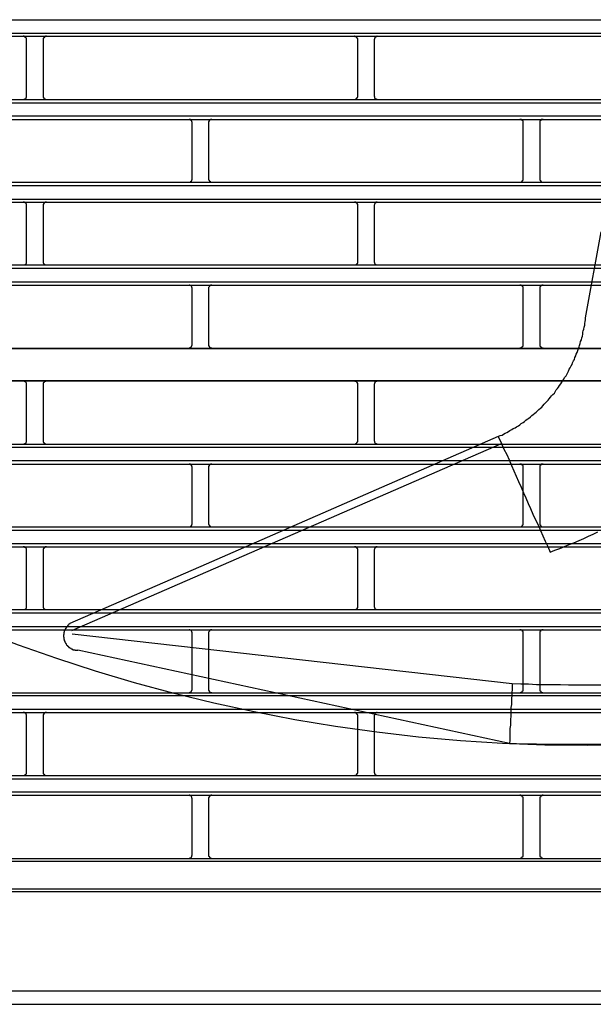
# Model space of a CAD drawing. Header units: millimetres. Extents: x 50532 to 99257, y 49161 to 61325.
# Tile 216 of 256: x 94268 to 94299, y 60706 to 60760. Entities that reach past the tile are written whole.
import ezdxf

# ---------------------------------------------------------------- set-up
doc = ezdxf.new("R2010")
doc.units = ezdxf.units.MM
doc.layers.add('AQUAREA', color=7, linetype='Continuous')

# ---------------------------------------------------------------- blocks, each defined once
blk = doc.blocks.new('SPLIT')
at = {"layer": 'AQUAREA'}
for points in [[(24308.59, -1405.34), (24877.69, -1405.34)], [(24308.59, -1407.3), (24877.69, -1407.3)], [(24308.59, -1407.79), (24877.69, -1407.79)], [(24517.47, -1408.28), (24517.47, -1408.28), (24517.47, -1408.21), (24517.47, -1408.14), (24517.47, -1408.07), (24517.4, -1408.07), (24517.4, -1408), (24517.33, -1408), (24517.33, -1407.93), (24517.25, -1407.93), (24517.25, -1407.86), (24517.19, -1407.86), (24517.12, -1407.86), (24517.12, -1407.79), (24517.05, -1407.79), (24516.98, -1407.79)], [(24517.47, -1416.75), (24517.47, -1408.28)], [(24520.48, -1407.79), (24520.48, -1407.79), (24520.4, -1407.79), (24520.34, -1407.79), (24520.34, -1407.86), (24520.27, -1407.86), (24520.2, -1407.86), (24520.2, -1407.93), (24520.13, -1407.93), (24520.13, -1408), (24520.05, -1408), (24520.05, -1408.07), (24519.99, -1408.07), (24519.99, -1408.14), (24519.99, -1408.21), (24519.99, -1408.28)], [(24519.99, -1408.28), (24519.99, -1416.75)], [(24567.1, -1408.28), (24567.1, -1408.28), (24567.1, -1408.21), (24567.1, -1408.14), (24567.03, -1408.14), (24567.03, -1408.07), (24567.03, -1408), (24566.95, -1408), (24566.95, -1407.93), (24566.89, -1407.93), (24566.89, -1407.86), (24566.82, -1407.86), (24566.75, -1407.86), (24566.68, -1407.86), (24566.68, -1407.79), (24566.6, -1407.79)], [(24567.1, -1416.75), (24567.1, -1408.28)], [(24570.04, -1407.79), (24570.04, -1407.79), (24569.97, -1407.79), (24569.97, -1407.86), (24569.9, -1407.86), (24569.83, -1407.86), (24569.83, -1407.93), (24569.75, -1407.93), (24569.69, -1407.93), (24569.69, -1408), (24569.69, -1408.07), (24569.62, -1408.07), (24569.62, -1408.14), (24569.62, -1408.21), (24569.55, -1408.21), (24569.55, -1408.28)], [(24569.55, -1408.28), (24569.55, -1416.75)], [(24308.59, -1417.24), (24877.69, -1417.24)], [(24308.59, -1417.73), (24877.69, -1417.73)], [(24516.98, -1417.24), (24516.98, -1417.24), (24517.05, -1417.24), (24517.12, -1417.24), (24517.19, -1417.24), (24517.19, -1417.17), (24517.25, -1417.17), (24517.33, -1417.17), (24517.33, -1417.1), (24517.4, -1417.1), (24517.4, -1417.03), (24517.4, -1416.96), (24517.47, -1416.96), (24517.47, -1416.89), (24517.47, -1416.82), (24517.47, -1416.75)], [(24519.99, -1416.75), (24519.99, -1416.75), (24519.99, -1416.82), (24519.99, -1416.89), (24519.99, -1416.96), (24520.05, -1416.96), (24520.05, -1417.03), (24520.05, -1417.1), (24520.13, -1417.1), (24520.2, -1417.17), (24520.27, -1417.17), (24520.27, -1417.24), (24520.34, -1417.24), (24520.4, -1417.24), (24520.48, -1417.24)], [(24566.6, -1417.24), (24566.6, -1417.24), (24566.68, -1417.24), (24566.75, -1417.24), (24566.82, -1417.17), (24566.89, -1417.17), (24566.89, -1417.1), (24566.95, -1417.1), (24566.95, -1417.03), (24567.03, -1417.03), (24567.03, -1416.96), (24567.03, -1416.89), (24567.1, -1416.89), (24567.1, -1416.82), (24567.1, -1416.75)], [(24569.55, -1416.75), (24569.55, -1416.75), (24569.55, -1416.82), (24569.62, -1416.82), (24569.62, -1416.89), (24569.62, -1416.96), (24569.62, -1417.03), (24569.69, -1417.03), (24569.69, -1417.1), (24569.75, -1417.1), (24569.75, -1417.17), (24569.83, -1417.17), (24569.9, -1417.17), (24569.9, -1417.24), (24569.97, -1417.24), (24570.04, -1417.24)], [(24308.59, -1419.69), (24877.69, -1419.69)], [(24308.59, -1420.25), (24877.69, -1420.25)], [(24542.32, -1420.74), (24542.32, -1420.67), (24542.32, -1420.6), (24542.25, -1420.6), (24542.25, -1420.53), (24542.25, -1420.46), (24542.18, -1420.46), (24542.18, -1420.39), (24542.1, -1420.39), (24542.1, -1420.32), (24542.04, -1420.32), (24542.04, -1420.25), (24541.97, -1420.25), (24541.9, -1420.25), (24541.83, -1420.25)], [(24542.32, -1429.14), (24542.32, -1420.74)], [(24545.25, -1420.25), (24545.25, -1420.25), (24545.19, -1420.25), (24545.12, -1420.25), (24545.05, -1420.25), (24545.05, -1420.32), (24544.98, -1420.32), (24544.9, -1420.32), (24544.9, -1420.39), (24544.84, -1420.39), (24544.84, -1420.46), (24544.84, -1420.53), (24544.77, -1420.53), (24544.77, -1420.6), (24544.77, -1420.67), (24544.77, -1420.74)], [(24544.77, -1420.74), (24544.77, -1429.14)], [(24591.88, -1420.74), (24591.88, -1420.67), (24591.88, -1420.6), (24591.88, -1420.53), (24591.88, -1420.46), (24591.8, -1420.46), (24591.8, -1420.39), (24591.74, -1420.39), (24591.74, -1420.32), (24591.67, -1420.32), (24591.67, -1420.25), (24591.6, -1420.25), (24591.53, -1420.25), (24591.45, -1420.25), (24591.39, -1420.25)], [(24591.88, -1429.14), (24591.88, -1420.74)], [(24594.89, -1420.25), (24594.89, -1420.25), (24594.82, -1420.25), (24594.75, -1420.25), (24594.68, -1420.25), (24594.6, -1420.25), (24594.6, -1420.32), (24594.54, -1420.32), (24594.54, -1420.39), (24594.47, -1420.39), (24594.47, -1420.46), (24594.4, -1420.46), (24594.4, -1420.53), (24594.4, -1420.6), (24594.4, -1420.67), (24594.4, -1420.74)], [(24594.4, -1420.74), (24594.4, -1429.14)], [(24308.59, -1429.63), (24877.69, -1429.63)], [(24541.83, -1429.63), (24541.83, -1429.63), (24541.9, -1429.63), (24541.97, -1429.63), (24542.04, -1429.63), (24542.04, -1429.56), (24542.1, -1429.56), (24542.1, -1429.49), (24542.18, -1429.49), (24542.18, -1429.42), (24542.25, -1429.42), (24542.25, -1429.35), (24542.25, -1429.28), (24542.32, -1429.21), (24542.32, -1429.14)], [(24544.77, -1429.14), (24544.77, -1429.14), (24544.77, -1429.21), (24544.77, -1429.28), (24544.84, -1429.35), (24544.84, -1429.42), (24544.9, -1429.42), (24544.9, -1429.49), (24544.98, -1429.49), (24544.98, -1429.56), (24545.05, -1429.56), (24545.05, -1429.63), (24545.12, -1429.63), (24545.19, -1429.63), (24545.25, -1429.63)], [(24591.39, -1429.63), (24591.39, -1429.63), (24591.45, -1429.63), (24591.53, -1429.63), (24591.6, -1429.63), (24591.6, -1429.56), (24591.67, -1429.56), (24591.74, -1429.56), (24591.74, -1429.49), (24591.8, -1429.49), (24591.8, -1429.42), (24591.8, -1429.35), (24591.88, -1429.35), (24591.88, -1429.28), (24591.88, -1429.21), (24591.88, -1429.14)], [(24594.4, -1429.14), (24594.4, -1429.14), (24594.4, -1429.21), (24594.4, -1429.28), (24594.4, -1429.35), (24594.47, -1429.35), (24594.47, -1429.42), (24594.47, -1429.49), (24594.54, -1429.49), (24594.54, -1429.56), (24594.6, -1429.56), (24594.68, -1429.56), (24594.68, -1429.63), (24594.75, -1429.63), (24594.82, -1429.63), (24594.89, -1429.63)], [(24308.59, -1430.12), (24877.69, -1430.12)], [(24308.59, -1432.15), (24877.69, -1432.15)], [(24308.59, -1432.64), (24877.69, -1432.64)], [(24517.47, -1433.13), (24517.47, -1433.13), (24517.47, -1433.06), (24517.47, -1432.99), (24517.47, -1432.92), (24517.4, -1432.85), (24517.4, -1432.78), (24517.33, -1432.78), (24517.33, -1432.71), (24517.25, -1432.71), (24517.19, -1432.64), (24517.12, -1432.64), (24517.05, -1432.64), (24516.98, -1432.64)], [(24517.47, -1441.53), (24517.47, -1433.13)], [(24520.48, -1432.64), (24520.48, -1432.64), (24520.4, -1432.64), (24520.34, -1432.64), (24520.27, -1432.64), (24520.2, -1432.71), (24520.13, -1432.71), (24520.13, -1432.78), (24520.05, -1432.78), (24520.05, -1432.85), (24520.05, -1432.92), (24519.99, -1432.92), (24519.99, -1432.99), (24519.99, -1433.06), (24519.99, -1433.13)], [(24519.99, -1433.13), (24519.99, -1441.53)], [(24567.1, -1433.13), (24567.1, -1433.13), (24567.1, -1433.06), (24567.1, -1432.99), (24567.1, -1432.92), (24567.03, -1432.92), (24567.03, -1432.85), (24567.03, -1432.78), (24566.95, -1432.78), (24566.95, -1432.71), (24566.89, -1432.71), (24566.82, -1432.71), (24566.82, -1432.64), (24566.75, -1432.64), (24566.68, -1432.64), (24566.6, -1432.64)], [(24567.1, -1441.53), (24567.1, -1433.13)], [(24570.04, -1432.64), (24570.04, -1432.64), (24569.97, -1432.64), (24569.9, -1432.64), (24569.83, -1432.64), (24569.83, -1432.71), (24569.75, -1432.71), (24569.75, -1432.78), (24569.69, -1432.78), (24569.69, -1432.85), (24569.62, -1432.85), (24569.62, -1432.92), (24569.62, -1432.99), (24569.55, -1433.06), (24569.55, -1433.13)], [(24569.55, -1433.13), (24569.55, -1441.53)], [(24601.26, -1449.93), (24603.57, -1437.05)], [(24308.59, -1442.02), (24877.69, -1442.02)], [(24308.59, -1442.51), (24877.69, -1442.51)], [(24516.98, -1442.02), (24516.98, -1442.02), (24517.05, -1442.02), (24517.12, -1442.02), (24517.19, -1442.02), (24517.25, -1441.95), (24517.33, -1441.95), (24517.33, -1441.88), (24517.4, -1441.88), (24517.4, -1441.81), (24517.47, -1441.81), (24517.47, -1441.74), (24517.47, -1441.67), (24517.47, -1441.6), (24517.47, -1441.53)], [(24519.99, -1441.53), (24519.99, -1441.53), (24519.99, -1441.6), (24519.99, -1441.67), (24519.99, -1441.74), (24520.05, -1441.81), (24520.05, -1441.88), (24520.13, -1441.88), (24520.13, -1441.95), (24520.2, -1441.95), (24520.27, -1442.02), (24520.34, -1442.02), (24520.4, -1442.02), (24520.48, -1442.02)], [(24566.6, -1442.02), (24566.6, -1442.02), (24566.68, -1442.02), (24566.75, -1442.02), (24566.82, -1442.02), (24566.82, -1441.95), (24566.89, -1441.95), (24566.95, -1441.95), (24566.95, -1441.88), (24567.03, -1441.88), (24567.03, -1441.81), (24567.03, -1441.74), (24567.1, -1441.74), (24567.1, -1441.67), (24567.1, -1441.6), (24567.1, -1441.53)], [(24569.55, -1441.53), (24569.55, -1441.53), (24569.55, -1441.6), (24569.62, -1441.67), (24569.62, -1441.74), (24569.62, -1441.81), (24569.69, -1441.81), (24569.69, -1441.88), (24569.75, -1441.88), (24569.75, -1441.95), (24569.83, -1441.95), (24569.83, -1442.02), (24569.9, -1442.02), (24569.97, -1442.02), (24570.04, -1442.02)], [(24595.94, -1485), (24596.64, -1484.72), (24597.41, -1484.44), (24598.11, -1484.16), (24598.81, -1483.88), (24599.51, -1483.6), (24600.28, -1483.25), (24600.98, -1482.97), (24601.68, -1482.62), (24602.38, -1482.34), (24603.08, -1481.99)], [(24308.59, -1444.54), (24877.69, -1444.54)], [(24308.59, -1445.03), (24877.69, -1445.03)], [(24542.32, -1445.52), (24542.32, -1445.52), (24542.32, -1445.45), (24542.25, -1445.38), (24542.25, -1445.31), (24542.25, -1445.24), (24542.18, -1445.24), (24542.18, -1445.17), (24542.1, -1445.17), (24542.1, -1445.1), (24542.04, -1445.1), (24541.97, -1445.03), (24541.9, -1445.03), (24541.83, -1445.03)], [(24542.32, -1453.92), (24542.32, -1445.52)], [(24545.25, -1445.03), (24545.25, -1445.03), (24545.19, -1445.03), (24545.12, -1445.03), (24545.05, -1445.03), (24545.05, -1445.1), (24544.98, -1445.1), (24544.98, -1445.17), (24544.9, -1445.17), (24544.9, -1445.24), (24544.84, -1445.24), (24544.84, -1445.31), (24544.77, -1445.38), (24544.77, -1445.45), (24544.77, -1445.52)], [(24544.77, -1445.52), (24544.77, -1453.92)], [(24591.88, -1445.52), (24591.88, -1445.52), (24591.88, -1445.45), (24591.88, -1445.38), (24591.88, -1445.31), (24591.8, -1445.31), (24591.8, -1445.24), (24591.8, -1445.17), (24591.74, -1445.17), (24591.74, -1445.1), (24591.67, -1445.1), (24591.6, -1445.1), (24591.6, -1445.03), (24591.53, -1445.03), (24591.45, -1445.03), (24591.39, -1445.03)], [(24591.88, -1453.92), (24591.88, -1445.52)], [(24594.89, -1445.03), (24594.89, -1445.03), (24594.82, -1445.03), (24594.75, -1445.03), (24594.68, -1445.03), (24594.68, -1445.1), (24594.6, -1445.1), (24594.54, -1445.1), (24594.54, -1445.17), (24594.47, -1445.17), (24594.47, -1445.24), (24594.47, -1445.31), (24594.4, -1445.31), (24594.4, -1445.38), (24594.4, -1445.45), (24594.4, -1445.52)], [(24594.4, -1445.52), (24594.4, -1453.92)], [(24588.17, -1467.71), (24588.45, -1467.57), (24588.73, -1467.5), (24588.94, -1467.36), (24589.22, -1467.22), (24589.43, -1467.08), (24589.7, -1466.94), (24589.92, -1466.8), (24590.2, -1466.66), (24590.4, -1466.52), (24590.69, -1466.38), (24590.9, -1466.24), (24591.18, -1466.1), (24591.39, -1465.96), (24591.6, -1465.75), (24591.88, -1465.61), (24592.09, -1465.47), (24592.3, -1465.26), (24592.5, -1465.12), (24592.72, -1464.98), (24593, -1464.77), (24593.2, -1464.56), (24593.42, -1464.42), (24593.63, -1464.21), (24593.84, -1464.07), (24594.05, -1463.86), (24594.25, -1463.65), (24594.47, -1463.44), (24594.68, -1463.3), (24594.82, -1463.09), (24595.03, -1462.88), (24595.24, -1462.67), (24595.45, -1462.46), (24595.66, -1462.25), (24595.8, -1462.04), (24596.01, -1461.83), (24596.15, -1461.62), (24596.36, -1461.41), (24596.57, -1461.2), (24596.71, -1460.99), (24596.85, -1460.71), (24597.06, -1460.5), (24597.2, -1460.29), (24597.34, -1460.08), (24597.55, -1459.8), (24597.69, -1459.59), (24597.83, -1459.38), (24597.97, -1459.1), (24598.11, -1458.89), (24598.32, -1458.61), (24598.46, -1458.4), (24598.6, -1458.12), (24598.67, -1457.91), (24598.81, -1457.63), (24598.95, -1457.42), (24599.09, -1457.14), (24599.23, -1456.93), (24599.3, -1456.65), (24599.44, -1456.37), (24599.58, -1456.16), (24599.65, -1455.88), (24599.79, -1455.6), (24599.86, -1455.39), (24600, -1455.11), (24600.07, -1454.83), (24600.21, -1454.55), (24600.28, -1454.27), (24600.35, -1454.06), (24600.42, -1453.78), (24600.49, -1453.5), (24600.63, -1453.22), (24600.7, -1452.94), (24600.77, -1452.66), (24600.84, -1452.38), (24600.84, -1452.1), (24600.91, -1451.89), (24600.98, -1451.61), (24601.05, -1451.33), (24601.12, -1451.05), (24601.12, -1450.77), (24601.19, -1450.49), (24601.26, -1450.21), (24601.26, -1449.93)], [(24308.59, -1454.48), (24877.69, -1454.48)], [(24308.59, -1454.55), (24877.69, -1454.55)], [(24541.83, -1454.48), (24541.83, -1454.48), (24541.83, -1454.41), (24541.9, -1454.41), (24541.97, -1454.41), (24542.04, -1454.41), (24542.04, -1454.34), (24542.1, -1454.34), (24542.18, -1454.27), (24542.18, -1454.2), (24542.25, -1454.2), (24542.25, -1454.13), (24542.25, -1454.06), (24542.32, -1454.06), (24542.32, -1453.99), (24542.32, -1453.92)], [(24544.77, -1453.92), (24544.77, -1453.99), (24544.77, -1454.06), (24544.77, -1454.13), (24544.84, -1454.13), (24544.84, -1454.2), (24544.84, -1454.27), (24544.9, -1454.27), (24544.9, -1454.34), (24544.98, -1454.34), (24545.05, -1454.41), (24545.12, -1454.41), (24545.19, -1454.41), (24545.25, -1454.41), (24545.25, -1454.48)], [(24591.39, -1454.48), (24591.39, -1454.48), (24591.45, -1454.41), (24591.53, -1454.41), (24591.6, -1454.41), (24591.67, -1454.41), (24591.67, -1454.34), (24591.74, -1454.34), (24591.74, -1454.27), (24591.8, -1454.27), (24591.8, -1454.2), (24591.88, -1454.2), (24591.88, -1454.13), (24591.88, -1454.06), (24591.88, -1453.99), (24591.88, -1453.92)], [(24594.4, -1453.92), (24594.4, -1453.99), (24594.4, -1454.06), (24594.4, -1454.13), (24594.4, -1454.2), (24594.47, -1454.2), (24594.47, -1454.27), (24594.54, -1454.27), (24594.54, -1454.34), (24594.6, -1454.34), (24594.6, -1454.41), (24594.68, -1454.41), (24594.75, -1454.41), (24594.82, -1454.41), (24594.89, -1454.48)], [(24308.59, -1459.31), (24877.69, -1459.31)], [(24308.59, -1459.38), (24877.69, -1459.38)], [(24517.47, -1459.87), (24517.47, -1459.87), (24517.47, -1459.8), (24517.47, -1459.73), (24517.47, -1459.66), (24517.4, -1459.66), (24517.4, -1459.59), (24517.33, -1459.59), (24517.33, -1459.52), (24517.25, -1459.52), (24517.25, -1459.45), (24517.19, -1459.45), (24517.12, -1459.45), (24517.05, -1459.38), (24516.98, -1459.38)], [(24517.47, -1468.34), (24517.47, -1459.87)], [(24520.48, -1459.38), (24520.48, -1459.38), (24520.4, -1459.38), (24520.34, -1459.45), (24520.27, -1459.45), (24520.2, -1459.45), (24520.2, -1459.52), (24520.13, -1459.52), (24520.13, -1459.59), (24520.05, -1459.59), (24520.05, -1459.66), (24519.99, -1459.66), (24519.99, -1459.73), (24519.99, -1459.8), (24519.99, -1459.87)], [(24519.99, -1459.87), (24519.99, -1468.34)], [(24567.1, -1459.87), (24567.1, -1459.87), (24567.1, -1459.8), (24567.1, -1459.73), (24567.03, -1459.73), (24567.03, -1459.66), (24567.03, -1459.59), (24566.95, -1459.59), (24566.95, -1459.52), (24566.89, -1459.52), (24566.89, -1459.45), (24566.82, -1459.45), (24566.75, -1459.45), (24566.68, -1459.45), (24566.68, -1459.38), (24566.6, -1459.38)], [(24567.1, -1468.34), (24567.1, -1459.87)], [(24570.04, -1459.38), (24570.04, -1459.38), (24569.97, -1459.38), (24569.97, -1459.45), (24569.9, -1459.45), (24569.83, -1459.45), (24569.83, -1459.52), (24569.75, -1459.52), (24569.69, -1459.52), (24569.69, -1459.59), (24569.69, -1459.66), (24569.62, -1459.66), (24569.62, -1459.73), (24569.62, -1459.8), (24569.55, -1459.8), (24569.55, -1459.87)], [(24569.55, -1459.87), (24569.55, -1468.34)], [(24588.17, -1467.71), (24544.42, -1486.82)], [(24588.17, -1467.71), (24588.65, -1468.76)], [(24308.59, -1468.83), (24877.69, -1468.83)], [(24308.59, -1469.32), (24877.69, -1469.32)], [(24516.98, -1468.83), (24516.98, -1468.83), (24517.05, -1468.83), (24517.12, -1468.83), (24517.19, -1468.83), (24517.19, -1468.76), (24517.25, -1468.76), (24517.33, -1468.76), (24517.33, -1468.69), (24517.4, -1468.69), (24517.4, -1468.62), (24517.4, -1468.55), (24517.47, -1468.55), (24517.47, -1468.48), (24517.47, -1468.41), (24517.47, -1468.34)], [(24519.99, -1468.34), (24519.99, -1468.34), (24519.99, -1468.41), (24519.99, -1468.48), (24519.99, -1468.55), (24520.05, -1468.55), (24520.05, -1468.62), (24520.05, -1468.69), (24520.13, -1468.69), (24520.2, -1468.76), (24520.27, -1468.76), (24520.27, -1468.83), (24520.34, -1468.83), (24520.4, -1468.83), (24520.48, -1468.83)], [(24524.25, -1496.76), (24588.65, -1468.76)], [(24566.6, -1468.83), (24566.6, -1468.83), (24566.68, -1468.83), (24566.75, -1468.83), (24566.82, -1468.83), (24566.82, -1468.76), (24566.89, -1468.76), (24566.89, -1468.69), (24566.95, -1468.69), (24566.95, -1468.62), (24567.03, -1468.62), (24567.03, -1468.55), (24567.03, -1468.48), (24567.1, -1468.48), (24567.1, -1468.41), (24567.1, -1468.34)], [(24569.55, -1468.34), (24569.55, -1468.34), (24569.55, -1468.41), (24569.62, -1468.41), (24569.62, -1468.48), (24569.62, -1468.55), (24569.62, -1468.62), (24569.69, -1468.62), (24569.69, -1468.69), (24569.75, -1468.69), (24569.75, -1468.76), (24569.83, -1468.76), (24569.9, -1468.76), (24569.9, -1468.83), (24569.97, -1468.83), (24570.04, -1468.83)], [(24588.65, -1468.76), (24589, -1469.6), (24589.43, -1470.37), (24589.78, -1471.21), (24590.13, -1472.05), (24590.48, -1472.82), (24590.83, -1473.66), (24591.18, -1474.43), (24591.6, -1475.27), (24591.95, -1476.11), (24592.3, -1476.88), (24592.65, -1477.72), (24593, -1478.49), (24593.35, -1479.33), (24593.77, -1480.17), (24594.12, -1480.94), (24594.47, -1481.78), (24594.82, -1482.55), (24595.17, -1483.39), (24595.59, -1484.16), (24595.94, -1485)], [(24308.59, -1471.28), (24877.69, -1471.28)], [(24308.59, -1471.84), (24877.69, -1471.84)], [(24542.32, -1472.33), (24542.32, -1472.26), (24542.32, -1472.19), (24542.25, -1472.19), (24542.25, -1472.12), (24542.25, -1472.05), (24542.18, -1472.05), (24542.18, -1471.98), (24542.1, -1471.98), (24542.1, -1471.91), (24542.04, -1471.91), (24542.04, -1471.84), (24541.97, -1471.84), (24541.9, -1471.84), (24541.83, -1471.84)], [(24542.32, -1480.73), (24542.32, -1472.33)], [(24545.25, -1471.84), (24545.25, -1471.84), (24545.19, -1471.84), (24545.12, -1471.84), (24545.05, -1471.84), (24545.05, -1471.91), (24544.98, -1471.91), (24544.9, -1471.91), (24544.9, -1471.98), (24544.84, -1471.98), (24544.84, -1472.05), (24544.84, -1472.12), (24544.77, -1472.12), (24544.77, -1472.19), (24544.77, -1472.26), (24544.77, -1472.33)], [(24544.77, -1472.33), (24544.77, -1480.73)], [(24591.88, -1472.33), (24591.88, -1472.26), (24591.88, -1472.19), (24591.88, -1472.12), (24591.88, -1472.05), (24591.8, -1472.05), (24591.8, -1471.98), (24591.74, -1471.98), (24591.74, -1471.91), (24591.67, -1471.91), (24591.67, -1471.84), (24591.6, -1471.84), (24591.53, -1471.84), (24591.45, -1471.84), (24591.39, -1471.84)], [(24591.88, -1480.73), (24591.88, -1472.33)], [(24594.89, -1471.84), (24594.89, -1471.84), (24594.82, -1471.84), (24594.75, -1471.84), (24594.68, -1471.84), (24594.6, -1471.84), (24594.6, -1471.91), (24594.54, -1471.91), (24594.54, -1471.98), (24594.47, -1471.98), (24594.47, -1472.05), (24594.4, -1472.05), (24594.4, -1472.12), (24594.4, -1472.19), (24594.4, -1472.26), (24594.4, -1472.33)], [(24594.4, -1472.33), (24594.4, -1480.73)], [(24541.83, -1481.22), (24541.83, -1481.22), (24541.9, -1481.22), (24541.97, -1481.22), (24542.04, -1481.22), (24542.04, -1481.15), (24542.1, -1481.15), (24542.1, -1481.08), (24542.18, -1481.08), (24542.18, -1481.01), (24542.25, -1481.01), (24542.25, -1480.94), (24542.25, -1480.87), (24542.32, -1480.8), (24542.32, -1480.73)], [(24544.77, -1480.73), (24544.77, -1480.73), (24544.77, -1480.8), (24544.77, -1480.87), (24544.84, -1480.94), (24544.84, -1481.01), (24544.9, -1481.01), (24544.9, -1481.08), (24544.98, -1481.08), (24544.98, -1481.15), (24545.05, -1481.15), (24545.05, -1481.22), (24545.12, -1481.22), (24545.19, -1481.22), (24545.25, -1481.22)], [(24591.39, -1481.22), (24591.39, -1481.22), (24591.45, -1481.22), (24591.53, -1481.22), (24591.6, -1481.22), (24591.6, -1481.15), (24591.67, -1481.15), (24591.74, -1481.15), (24591.74, -1481.08), (24591.8, -1481.08), (24591.8, -1481.01), (24591.8, -1480.94), (24591.88, -1480.94), (24591.88, -1480.87), (24591.88, -1480.8), (24591.88, -1480.73)], [(24594.4, -1480.73), (24594.4, -1480.73), (24594.4, -1480.8), (24594.4, -1480.87), (24594.4, -1480.94), (24594.47, -1480.94), (24594.47, -1481.01), (24594.47, -1481.08), (24594.54, -1481.08), (24594.54, -1481.15), (24594.6, -1481.15), (24594.68, -1481.15), (24594.68, -1481.22), (24594.75, -1481.22), (24594.82, -1481.22), (24594.89, -1481.22)], [(24308.59, -1481.22), (24877.69, -1481.22)], [(24308.59, -1481.71), (24877.69, -1481.71)], [(24308.59, -1483.74), (24877.69, -1483.74)], [(24308.59, -1484.23), (24877.69, -1484.23)], [(24517.47, -1484.72), (24517.47, -1484.72), (24517.47, -1484.65), (24517.47, -1484.58), (24517.47, -1484.51), (24517.4, -1484.44), (24517.4, -1484.37), (24517.33, -1484.37), (24517.33, -1484.3), (24517.25, -1484.3), (24517.19, -1484.3), (24517.19, -1484.23), (24517.12, -1484.23), (24517.05, -1484.23), (24516.98, -1484.23)], [(24517.47, -1493.12), (24517.47, -1484.72)], [(24520.48, -1484.23), (24520.48, -1484.23), (24520.4, -1484.23), (24520.34, -1484.23), (24520.27, -1484.23), (24520.27, -1484.3), (24520.2, -1484.3), (24520.13, -1484.3), (24520.13, -1484.37), (24520.05, -1484.37), (24520.05, -1484.44), (24520.05, -1484.51), (24519.99, -1484.51), (24519.99, -1484.58), (24519.99, -1484.65), (24519.99, -1484.72)], [(24519.99, -1484.72), (24519.99, -1493.12)], [(24567.1, -1484.72), (24567.1, -1484.72), (24567.1, -1484.65), (24567.1, -1484.58), (24567.1, -1484.51), (24567.03, -1484.51), (24567.03, -1484.44), (24567.03, -1484.37), (24566.95, -1484.37), (24566.89, -1484.3), (24566.82, -1484.3), (24566.82, -1484.23), (24566.75, -1484.23), (24566.68, -1484.23), (24566.6, -1484.23)], [(24567.1, -1493.12), (24567.1, -1484.72)], [(24570.04, -1484.23), (24570.04, -1484.23), (24569.97, -1484.23), (24569.9, -1484.23), (24569.83, -1484.23), (24569.83, -1484.3), (24569.75, -1484.3), (24569.75, -1484.37), (24569.69, -1484.37), (24569.69, -1484.44), (24569.62, -1484.44), (24569.62, -1484.51), (24569.62, -1484.58), (24569.55, -1484.65), (24569.55, -1484.72)], [(24569.55, -1484.72), (24569.55, -1493.12)], [(24544.42, -1486.82), (24523.98, -1495.71)], [(24308.59, -1493.61), (24877.69, -1493.61)], [(24308.59, -1494.1), (24877.69, -1494.1)], [(24516.98, -1493.61), (24516.98, -1493.61), (24517.05, -1493.61), (24517.12, -1493.61), (24517.19, -1493.61), (24517.25, -1493.54), (24517.33, -1493.54), (24517.33, -1493.47), (24517.4, -1493.47), (24517.4, -1493.4), (24517.47, -1493.4), (24517.47, -1493.33), (24517.47, -1493.26), (24517.47, -1493.19), (24517.47, -1493.12)], [(24519.99, -1493.12), (24519.99, -1493.12), (24519.99, -1493.19), (24519.99, -1493.26), (24519.99, -1493.33), (24520.05, -1493.4), (24520.05, -1493.47), (24520.13, -1493.47), (24520.13, -1493.54), (24520.2, -1493.54), (24520.27, -1493.61), (24520.34, -1493.61), (24520.4, -1493.61), (24520.48, -1493.61)], [(24566.6, -1493.61), (24566.6, -1493.61), (24566.68, -1493.61), (24566.75, -1493.61), (24566.82, -1493.61), (24566.82, -1493.54), (24566.89, -1493.54), (24566.95, -1493.54), (24566.95, -1493.47), (24567.03, -1493.47), (24567.03, -1493.4), (24567.03, -1493.33), (24567.1, -1493.33), (24567.1, -1493.26), (24567.1, -1493.19), (24567.1, -1493.12)], [(24569.55, -1493.12), (24569.55, -1493.12), (24569.55, -1493.19), (24569.62, -1493.26), (24569.62, -1493.33), (24569.62, -1493.4), (24569.69, -1493.4), (24569.69, -1493.47), (24569.75, -1493.47), (24569.75, -1493.54), (24569.83, -1493.54), (24569.83, -1493.61), (24569.9, -1493.61), (24569.97, -1493.61), (24570.04, -1493.61)], [(24523.98, -1495.71), (24523.9, -1495.78), (24523.84, -1495.78), (24523.84, -1495.85), (24523.77, -1495.85), (24523.77, -1495.92), (24523.7, -1495.92), (24523.7, -1495.99), (24523.63, -1495.99), (24523.63, -1496.06), (24523.55, -1496.13), (24523.55, -1496.2), (24523.49, -1496.2), (24523.49, -1496.27), (24523.42, -1496.27), (24523.42, -1496.34), (24523.35, -1496.41), (24523.35, -1496.48), (24523.28, -1496.48), (24523.28, -1496.55), (24523.28, -1496.62), (24523.2, -1496.62), (24523.2, -1496.69), (24523.2, -1496.76), (24523.14, -1496.83), (24523.14, -1496.9), (24523.14, -1496.97), (24523.07, -1496.97), (24523.07, -1497.04)], [(24523.98, -1495.71), (24523.98, -1495.71)], [(24308.59, -1496.13), (24877.69, -1496.13)], [(24308.59, -1496.62), (24877.69, -1496.62)], [(24523.07, -1497.04), (24523.07, -1497.04), (24523.07, -1497.11), (24523.07, -1497.18), (24523.07, -1497.25), (24523.07, -1497.32), (24523, -1497.39), (24523, -1497.46), (24523, -1497.53), (24523, -1497.6), (24523, -1497.67), (24523.07, -1497.74), (24523.07, -1497.81), (24523.07, -1497.88), (24523.07, -1497.95), (24523.07, -1498.02), (24523.07, -1498.09), (24523.14, -1498.09), (24523.14, -1498.16), (24523.14, -1498.23), (24523.14, -1498.3), (24523.2, -1498.3), (24523.2, -1498.37), (24523.2, -1498.44), (24523.28, -1498.51), (24523.28, -1498.58), (24523.35, -1498.65), (24523.35, -1498.72), (24523.42, -1498.72), (24523.42, -1498.79), (24523.49, -1498.86), (24523.49, -1498.93), (24523.55, -1498.93), (24523.55, -1499), (24523.63, -1499), (24523.63, -1499.07), (24523.7, -1499.07), (24523.7, -1499.14), (24523.77, -1499.14), (24523.77, -1499.21), (24523.84, -1499.21), (24523.84, -1499.28), (24523.9, -1499.28), (24523.98, -1499.35), (24524.05, -1499.35), (24524.12, -1499.42), (24524.19, -1499.49), (24524.25, -1499.49), (24524.33, -1499.49), (24524.33, -1499.56), (24524.4, -1499.56), (24524.47, -1499.56), (24524.47, -1499.63), (24524.54, -1499.63), (24524.6, -1499.63), (24524.68, -1499.63), (24524.75, -1499.63), (24524.75, -1499.7), (24524.82, -1499.7), (24524.89, -1499.7), (24524.95, -1499.7), (24525.03, -1499.7), (24525.1, -1499.7), (24525.17, -1499.7)], [(24524.33, -1497.25), (24590.27, -1504.67)], [(24542.32, -1497.11), (24542.32, -1497.11), (24542.32, -1497.04), (24542.25, -1496.97), (24542.25, -1496.9), (24542.25, -1496.83), (24542.18, -1496.83), (24542.18, -1496.76), (24542.1, -1496.76), (24542.1, -1496.69), (24542.04, -1496.69), (24541.97, -1496.62), (24541.9, -1496.62), (24541.83, -1496.62)], [(24542.32, -1505.51), (24542.32, -1497.11)], [(24545.25, -1496.62), (24545.25, -1496.62), (24545.19, -1496.62), (24545.12, -1496.62), (24545.05, -1496.62), (24545.05, -1496.69), (24544.98, -1496.69), (24544.98, -1496.76), (24544.9, -1496.76), (24544.9, -1496.83), (24544.84, -1496.83), (24544.84, -1496.9), (24544.77, -1496.97), (24544.77, -1497.04), (24544.77, -1497.11)], [(24544.77, -1497.11), (24544.77, -1505.51)], [(24591.88, -1497.11), (24591.88, -1497.11), (24591.88, -1497.04), (24591.88, -1496.97), (24591.88, -1496.9), (24591.8, -1496.9), (24591.8, -1496.83), (24591.8, -1496.76), (24591.74, -1496.76), (24591.74, -1496.69), (24591.67, -1496.69), (24591.6, -1496.69), (24591.6, -1496.62), (24591.53, -1496.62), (24591.45, -1496.62), (24591.39, -1496.62)], [(24591.88, -1505.51), (24591.88, -1497.11)], [(24594.89, -1496.62), (24594.89, -1496.62), (24594.82, -1496.62), (24594.75, -1496.62), (24594.68, -1496.62), (24594.68, -1496.69), (24594.6, -1496.69), (24594.54, -1496.69), (24594.54, -1496.76), (24594.47, -1496.76), (24594.47, -1496.83), (24594.47, -1496.9), (24594.4, -1496.9), (24594.4, -1496.97), (24594.4, -1497.04), (24594.4, -1497.11)], [(24594.4, -1497.11), (24594.4, -1505.51)], [(24589.85, -1513.63), (24525.17, -1499.7)], [(24590.27, -1504.67), (24590.27, -1505.09), (24590.27, -1505.58), (24590.2, -1506), (24590.2, -1506.49), (24590.13, -1506.91), (24590.13, -1507.33), (24590.13, -1507.82), (24590.05, -1508.24), (24590.05, -1508.66), (24590.05, -1509.15), (24590.05, -1509.57), (24589.99, -1510.06), (24589.99, -1510.48), (24589.99, -1510.9), (24589.92, -1511.39), (24589.92, -1511.81), (24589.92, -1512.23), (24589.92, -1512.72), (24589.92, -1513.14), (24589.85, -1513.63)], [(24590.27, -1504.67), (24591.53, -1504.74), (24592.72, -1504.74), (24593.9, -1504.81), (24595.1, -1504.81), (24596.29, -1504.81), (24597.48, -1504.81), (24598.67, -1504.88), (24599.86, -1504.88), (24601.12, -1504.88), (24602.31, -1504.88), (24603.5, -1504.88), (24604.69, -1504.88), (24605.88, -1504.81), (24607.07, -1504.81), (24608.26, -1504.81), (24609.52, -1504.74), (24610.71, -1504.74), (24611.9, -1504.67), (24613.09, -1504.67), (24614.28, -1504.6)], [(24308.59, -1506.07), (24877.69, -1506.07)], [(24541.83, -1506.07), (24541.83, -1506.07), (24541.83, -1506), (24541.9, -1506), (24541.97, -1506), (24542.04, -1506), (24542.04, -1505.93), (24542.1, -1505.93), (24542.18, -1505.86), (24542.18, -1505.79), (24542.25, -1505.79), (24542.25, -1505.72), (24542.25, -1505.65), (24542.32, -1505.65), (24542.32, -1505.58), (24542.32, -1505.51)], [(24544.77, -1505.51), (24544.77, -1505.58), (24544.77, -1505.65), (24544.77, -1505.72), (24544.84, -1505.72), (24544.84, -1505.79), (24544.84, -1505.86), (24544.9, -1505.86), (24544.9, -1505.93), (24544.98, -1505.93), (24545.05, -1506), (24545.12, -1506), (24545.19, -1506), (24545.25, -1506), (24545.25, -1506.07)], [(24591.39, -1506.07), (24591.39, -1506.07), (24591.45, -1506.07), (24591.45, -1506), (24591.53, -1506), (24591.6, -1506), (24591.67, -1506), (24591.67, -1505.93), (24591.74, -1505.93), (24591.74, -1505.86), (24591.8, -1505.86), (24591.8, -1505.79), (24591.88, -1505.79), (24591.88, -1505.72), (24591.88, -1505.65), (24591.88, -1505.58), (24591.88, -1505.51)], [(24594.4, -1505.51), (24594.4, -1505.58), (24594.4, -1505.65), (24594.4, -1505.72), (24594.4, -1505.79), (24594.47, -1505.79), (24594.47, -1505.86), (24594.54, -1505.86), (24594.54, -1505.93), (24594.6, -1505.93), (24594.6, -1506), (24594.68, -1506), (24594.75, -1506), (24594.82, -1506), (24594.82, -1506.07), (24594.89, -1506.07)], [(24308.59, -1506.49), (24877.69, -1506.49)], [(24308.59, -1508.52), (24877.69, -1508.52)], [(24308.59, -1509.01), (24877.69, -1509.01)], [(24517.47, -1509.5), (24517.47, -1509.5), (24517.47, -1509.43), (24517.47, -1509.36), (24517.47, -1509.29), (24517.4, -1509.29), (24517.4, -1509.22), (24517.4, -1509.15), (24517.33, -1509.15), (24517.33, -1509.08), (24517.25, -1509.08), (24517.19, -1509.08), (24517.19, -1509.01), (24517.12, -1509.01), (24517.05, -1509.01), (24516.98, -1509.01)], [(24517.47, -1509.5), (24517.47, -1509.5), (24517.47, -1509.43), (24517.47, -1509.36), (24517.47, -1509.29), (24517.4, -1509.29), (24517.4, -1509.22), (24517.4, -1509.15), (24517.33, -1509.15), (24517.33, -1509.08), (24517.25, -1509.08), (24517.19, -1509.08), (24517.19, -1509.01), (24517.12, -1509.01), (24517.05, -1509.01), (24516.98, -1509.01)], [(24520.48, -1509.01), (24520.48, -1509.01), (24520.4, -1509.01), (24520.34, -1509.01), (24520.27, -1509.01), (24520.27, -1509.08), (24520.2, -1509.08), (24520.13, -1509.15), (24520.05, -1509.22), (24520.05, -1509.29), (24519.99, -1509.29), (24519.99, -1509.36), (24519.99, -1509.43), (24519.99, -1509.5)], [(24520.48, -1509.01), (24520.48, -1509.01), (24520.4, -1509.01), (24520.34, -1509.01), (24520.27, -1509.01), (24520.27, -1509.08), (24520.2, -1509.08), (24520.13, -1509.15), (24520.05, -1509.22), (24520.05, -1509.29), (24519.99, -1509.29), (24519.99, -1509.36), (24519.99, -1509.43), (24519.99, -1509.5)], [(24567.1, -1509.5), (24567.1, -1509.5), (24567.1, -1509.43), (24567.1, -1509.36), (24567.03, -1509.36), (24567.03, -1509.29), (24567.03, -1509.22), (24566.95, -1509.22), (24566.95, -1509.15), (24566.89, -1509.15), (24566.89, -1509.08), (24566.82, -1509.08), (24566.75, -1509.01), (24566.68, -1509.01), (24566.6, -1509.01)], [(24567.1, -1509.5), (24567.1, -1509.5), (24567.1, -1509.43), (24567.1, -1509.36), (24567.03, -1509.36), (24567.03, -1509.29), (24567.03, -1509.22), (24566.95, -1509.22), (24566.95, -1509.15), (24566.89, -1509.15), (24566.89, -1509.08), (24566.82, -1509.08), (24566.75, -1509.01), (24566.68, -1509.01), (24566.6, -1509.01)], [(24570.04, -1509.01), (24570.04, -1509.01), (24569.97, -1509.01), (24569.9, -1509.01), (24569.9, -1509.08), (24569.83, -1509.08), (24569.75, -1509.08), (24569.75, -1509.15), (24569.69, -1509.15), (24569.69, -1509.22), (24569.62, -1509.22), (24569.62, -1509.29), (24569.62, -1509.36), (24569.62, -1509.43), (24569.55, -1509.43), (24569.55, -1509.5)], [(24570.04, -1509.01), (24570.04, -1509.01), (24569.97, -1509.01), (24569.9, -1509.01), (24569.9, -1509.08), (24569.83, -1509.08), (24569.75, -1509.08), (24569.75, -1509.15), (24569.69, -1509.15), (24569.69, -1509.22), (24569.62, -1509.22), (24569.62, -1509.29), (24569.62, -1509.36), (24569.62, -1509.43), (24569.55, -1509.43), (24569.55, -1509.5)], [(24517.47, -1517.97), (24517.47, -1509.5)], [(24517.47, -1517.97), (24517.47, -1509.5)], [(24519.99, -1509.5), (24519.99, -1517.97)], [(24519.99, -1509.5), (24519.99, -1517.97)], [(24567.1, -1517.97), (24567.1, -1509.5)], [(24567.1, -1517.97), (24567.1, -1509.5)], [(24569.55, -1509.5), (24569.55, -1517.97)], [(24569.55, -1509.5), (24569.55, -1517.97)], [(24589.85, -1513.63), (24590.9, -1513.63), (24591.88, -1513.7), (24592.93, -1513.7), (24593.9, -1513.7), (24594.89, -1513.77), (24595.94, -1513.77), (24596.92, -1513.77), (24597.97, -1513.77), (24598.95, -1513.77), (24600, -1513.77), (24600.98, -1513.77), (24601.96, -1513.77), (24603.01, -1513.77), (24603.99, -1513.77), (24605.04, -1513.77), (24606.02, -1513.77), (24607.07, -1513.7), (24608.05, -1513.7), (24609.03, -1513.7), (24610.08, -1513.63)], [(24516.98, -1518.46), (24516.98, -1518.46), (24517.05, -1518.46), (24517.12, -1518.46), (24517.12, -1518.39), (24517.19, -1518.39), (24517.25, -1518.39), (24517.25, -1518.32), (24517.33, -1518.32), (24517.33, -1518.25), (24517.4, -1518.25), (24517.4, -1518.18), (24517.47, -1518.18), (24517.47, -1518.11), (24517.47, -1518.04), (24517.47, -1517.97)], [(24516.98, -1518.46), (24516.98, -1518.46), (24517.05, -1518.46), (24517.12, -1518.46), (24517.12, -1518.39), (24517.19, -1518.39), (24517.25, -1518.39), (24517.25, -1518.32), (24517.33, -1518.32), (24517.33, -1518.25), (24517.4, -1518.25), (24517.4, -1518.18), (24517.47, -1518.18), (24517.47, -1518.11), (24517.47, -1518.04), (24517.47, -1517.97)], [(24519.99, -1517.97), (24519.99, -1517.97), (24519.99, -1518.04), (24519.99, -1518.11), (24519.99, -1518.18), (24520.05, -1518.18), (24520.05, -1518.25), (24520.13, -1518.25), (24520.13, -1518.32), (24520.2, -1518.32), (24520.2, -1518.39), (24520.27, -1518.39), (24520.34, -1518.39), (24520.34, -1518.46), (24520.4, -1518.46), (24520.48, -1518.46)], [(24519.99, -1517.97), (24519.99, -1517.97), (24519.99, -1518.04), (24519.99, -1518.11), (24519.99, -1518.18), (24520.05, -1518.18), (24520.05, -1518.25), (24520.13, -1518.25), (24520.13, -1518.32), (24520.2, -1518.32), (24520.2, -1518.39), (24520.27, -1518.39), (24520.34, -1518.39), (24520.34, -1518.46), (24520.4, -1518.46), (24520.48, -1518.46)], [(24566.6, -1518.46), (24566.6, -1518.46), (24566.68, -1518.46), (24566.68, -1518.39), (24566.75, -1518.39), (24566.82, -1518.39), (24566.89, -1518.39), (24566.89, -1518.32), (24566.95, -1518.32), (24566.95, -1518.25), (24567.03, -1518.25), (24567.03, -1518.18), (24567.03, -1518.11), (24567.1, -1518.11), (24567.1, -1518.04), (24567.1, -1517.97)], [(24566.6, -1518.46), (24566.6, -1518.46), (24566.68, -1518.46), (24566.68, -1518.39), (24566.75, -1518.39), (24566.82, -1518.39), (24566.89, -1518.39), (24566.89, -1518.32), (24566.95, -1518.32), (24566.95, -1518.25), (24567.03, -1518.25), (24567.03, -1518.18), (24567.03, -1518.11), (24567.1, -1518.11), (24567.1, -1518.04), (24567.1, -1517.97)], [(24569.55, -1517.97), (24569.55, -1517.97), (24569.55, -1518.04), (24569.62, -1518.04), (24569.62, -1518.11), (24569.62, -1518.18), (24569.69, -1518.18), (24569.69, -1518.25), (24569.69, -1518.32), (24569.75, -1518.32), (24569.83, -1518.32), (24569.83, -1518.39), (24569.9, -1518.39), (24569.97, -1518.39), (24569.97, -1518.46), (24570.04, -1518.46)], [(24569.55, -1517.97), (24569.55, -1517.97), (24569.55, -1518.04), (24569.62, -1518.04), (24569.62, -1518.11), (24569.62, -1518.18), (24569.69, -1518.18), (24569.69, -1518.25), (24569.69, -1518.32), (24569.75, -1518.32), (24569.83, -1518.32), (24569.83, -1518.39), (24569.9, -1518.39), (24569.97, -1518.39), (24569.97, -1518.46), (24570.04, -1518.46)], [(24343.87, -1518.46), (24842.41, -1518.46)], [(24343.87, -1518.46), (24842.41, -1518.46)], [(24343.87, -1518.95), (24842.41, -1518.95)], [(24343.87, -1520.91), (24842.41, -1520.91)], [(24343.87, -1521.4), (24842.41, -1521.4)], [(24343.87, -1521.4), (24842.41, -1521.4)], [(24542.32, -1521.89), (24542.32, -1521.89), (24542.32, -1521.82), (24542.25, -1521.82), (24542.25, -1521.75), (24542.25, -1521.68), (24542.18, -1521.61), (24542.18, -1521.54), (24542.1, -1521.54), (24542.1, -1521.47), (24542.04, -1521.47), (24541.97, -1521.47), (24541.97, -1521.4), (24541.9, -1521.4), (24541.83, -1521.4)], [(24542.32, -1521.89), (24542.32, -1521.89), (24542.32, -1521.82), (24542.25, -1521.82), (24542.25, -1521.75), (24542.25, -1521.68), (24542.18, -1521.61), (24542.18, -1521.54), (24542.1, -1521.54), (24542.1, -1521.47), (24542.04, -1521.47), (24541.97, -1521.47), (24541.97, -1521.4), (24541.9, -1521.4), (24541.83, -1521.4)], [(24542.32, -1530.36), (24542.32, -1521.89)], [(24542.32, -1530.36), (24542.32, -1521.89)], [(24545.25, -1521.4), (24545.25, -1521.4), (24545.19, -1521.4), (24545.12, -1521.4), (24545.12, -1521.47), (24545.05, -1521.47), (24544.98, -1521.47), (24544.98, -1521.54), (24544.9, -1521.54), (24544.9, -1521.61), (24544.84, -1521.61), (24544.84, -1521.68), (24544.84, -1521.75), (24544.77, -1521.75), (24544.77, -1521.82), (24544.77, -1521.89)], [(24545.25, -1521.4), (24545.25, -1521.4), (24545.19, -1521.4), (24545.12, -1521.4), (24545.12, -1521.47), (24545.05, -1521.47), (24544.98, -1521.47), (24544.98, -1521.54), (24544.9, -1521.54), (24544.9, -1521.61), (24544.84, -1521.61), (24544.84, -1521.68), (24544.84, -1521.75), (24544.77, -1521.75), (24544.77, -1521.82), (24544.77, -1521.89)], [(24544.77, -1521.89), (24544.77, -1530.36)], [(24544.77, -1521.89), (24544.77, -1530.36)], [(24591.88, -1521.89), (24591.88, -1521.89), (24591.88, -1521.82), (24591.88, -1521.75), (24591.88, -1521.68), (24591.8, -1521.68), (24591.8, -1521.61), (24591.74, -1521.61), (24591.74, -1521.54), (24591.67, -1521.54), (24591.67, -1521.47), (24591.6, -1521.47), (24591.53, -1521.47), (24591.53, -1521.4), (24591.45, -1521.4), (24591.39, -1521.4)], [(24591.88, -1521.89), (24591.88, -1521.89), (24591.88, -1521.82), (24591.88, -1521.75), (24591.88, -1521.68), (24591.8, -1521.68), (24591.8, -1521.61), (24591.74, -1521.61), (24591.74, -1521.54), (24591.67, -1521.54), (24591.67, -1521.47), (24591.6, -1521.47), (24591.53, -1521.47), (24591.53, -1521.4), (24591.45, -1521.4), (24591.39, -1521.4)], [(24591.88, -1530.36), (24591.88, -1521.89)], [(24591.88, -1530.36), (24591.88, -1521.89)], [(24594.89, -1521.4), (24594.89, -1521.4), (24594.82, -1521.4), (24594.75, -1521.4), (24594.75, -1521.47), (24594.68, -1521.47), (24594.6, -1521.47), (24594.6, -1521.54), (24594.54, -1521.54), (24594.54, -1521.61), (24594.47, -1521.61), (24594.47, -1521.68), (24594.4, -1521.68), (24594.4, -1521.75), (24594.4, -1521.82), (24594.4, -1521.89)], [(24594.89, -1521.4), (24594.89, -1521.4), (24594.82, -1521.4), (24594.75, -1521.4), (24594.75, -1521.47), (24594.68, -1521.47), (24594.6, -1521.47), (24594.6, -1521.54), (24594.54, -1521.54), (24594.54, -1521.61), (24594.47, -1521.61), (24594.47, -1521.68), (24594.4, -1521.68), (24594.4, -1521.75), (24594.4, -1521.82), (24594.4, -1521.89)], [(24594.4, -1521.89), (24594.4, -1530.36)], [(24594.4, -1521.89), (24594.4, -1530.36)], [(24308.59, -1530.85), (24877.69, -1530.85)], [(24308.59, -1531.27), (24877.69, -1531.27)], [(24541.83, -1530.85), (24541.83, -1530.85), (24541.9, -1530.85), (24541.97, -1530.85), (24541.97, -1530.78), (24542.04, -1530.78), (24542.1, -1530.78), (24542.1, -1530.71), (24542.18, -1530.71), (24542.18, -1530.64), (24542.25, -1530.57), (24542.25, -1530.5), (24542.25, -1530.43), (24542.32, -1530.43), (24542.32, -1530.36)], [(24541.83, -1530.85), (24541.83, -1530.85), (24541.9, -1530.85), (24541.97, -1530.85), (24541.97, -1530.78), (24542.04, -1530.78), (24542.1, -1530.78), (24542.1, -1530.71), (24542.18, -1530.71), (24542.18, -1530.64), (24542.25, -1530.57), (24542.25, -1530.5), (24542.25, -1530.43), (24542.32, -1530.43), (24542.32, -1530.36)], [(24544.77, -1530.36), (24544.77, -1530.36), (24544.77, -1530.43), (24544.77, -1530.5), (24544.84, -1530.5), (24544.84, -1530.57), (24544.84, -1530.64), (24544.9, -1530.64), (24544.9, -1530.71), (24544.98, -1530.71), (24544.98, -1530.78), (24545.05, -1530.78), (24545.12, -1530.78), (24545.12, -1530.85), (24545.19, -1530.85), (24545.25, -1530.85)], [(24544.77, -1530.36), (24544.77, -1530.36), (24544.77, -1530.43), (24544.77, -1530.5), (24544.84, -1530.5), (24544.84, -1530.57), (24544.84, -1530.64), (24544.9, -1530.64), (24544.9, -1530.71), (24544.98, -1530.71), (24544.98, -1530.78), (24545.05, -1530.78), (24545.12, -1530.78), (24545.12, -1530.85), (24545.19, -1530.85), (24545.25, -1530.85)], [(24591.39, -1530.85), (24591.39, -1530.85), (24591.45, -1530.85), (24591.53, -1530.85), (24591.53, -1530.78), (24591.6, -1530.78), (24591.67, -1530.78), (24591.67, -1530.71), (24591.74, -1530.71), (24591.74, -1530.64), (24591.8, -1530.64), (24591.8, -1530.57), (24591.88, -1530.57), (24591.88, -1530.5), (24591.88, -1530.43), (24591.88, -1530.36)], [(24591.39, -1530.85), (24591.39, -1530.85), (24591.45, -1530.85), (24591.53, -1530.85), (24591.53, -1530.78), (24591.6, -1530.78), (24591.67, -1530.78), (24591.67, -1530.71), (24591.74, -1530.71), (24591.74, -1530.64), (24591.8, -1530.64), (24591.8, -1530.57), (24591.88, -1530.57), (24591.88, -1530.5), (24591.88, -1530.43), (24591.88, -1530.36)], [(24594.4, -1530.36), (24594.4, -1530.36), (24594.4, -1530.43), (24594.4, -1530.5), (24594.4, -1530.57), (24594.47, -1530.57), (24594.47, -1530.64), (24594.54, -1530.64), (24594.54, -1530.71), (24594.6, -1530.71), (24594.6, -1530.78), (24594.68, -1530.78), (24594.75, -1530.78), (24594.75, -1530.85), (24594.82, -1530.85), (24594.89, -1530.85)], [(24594.4, -1530.36), (24594.4, -1530.36), (24594.4, -1530.43), (24594.4, -1530.5), (24594.4, -1530.57), (24594.47, -1530.57), (24594.47, -1530.64), (24594.54, -1530.64), (24594.54, -1530.71), (24594.6, -1530.71), (24594.6, -1530.78), (24594.68, -1530.78), (24594.75, -1530.78), (24594.75, -1530.85), (24594.82, -1530.85), (24594.89, -1530.85)], [(24308.59, -1535.4), (24877.69, -1535.4)], [(24308.59, -1535.82), (24877.69, -1535.82)], [(24316, -1550.66), (24870.27, -1550.66)], [(24316.35, -1552.69), (24869.92, -1552.69)]]:
    blk.add_lwpolyline(points, dxfattribs=at)
blk.add_open_spline([(24849.6, -1265.94), (24849.6, -1128.96), (24738.55, -1017.91), (24601.57, -1017.91), (24464.58, -1017.91), (24353.54, -1128.96), (24353.54, -1265.94), (24353.54, -1402.93), (24464.58, -1513.97), (24601.57, -1513.97), (24738.55, -1513.97), (24849.6, -1402.93), (24849.6, -1265.94)], degree=3, knots=[0, 0, 0, 0, 1, 1, 1, 2, 2, 2, 3, 3, 3, 4, 4, 4, 4], dxfattribs=at)

msp = doc.modelspace()

# ---------------------------------------------------------------- block references
at = {"lineweight": 13, "xscale": 0.3627524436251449, "yscale": 0.3627524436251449, "zscale": 0.3627524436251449}
msp.add_blockref('SPLIT', (85374.463, 61269.73, 0), dxfattribs=at)

doc.saveas('drawing.dxf')
